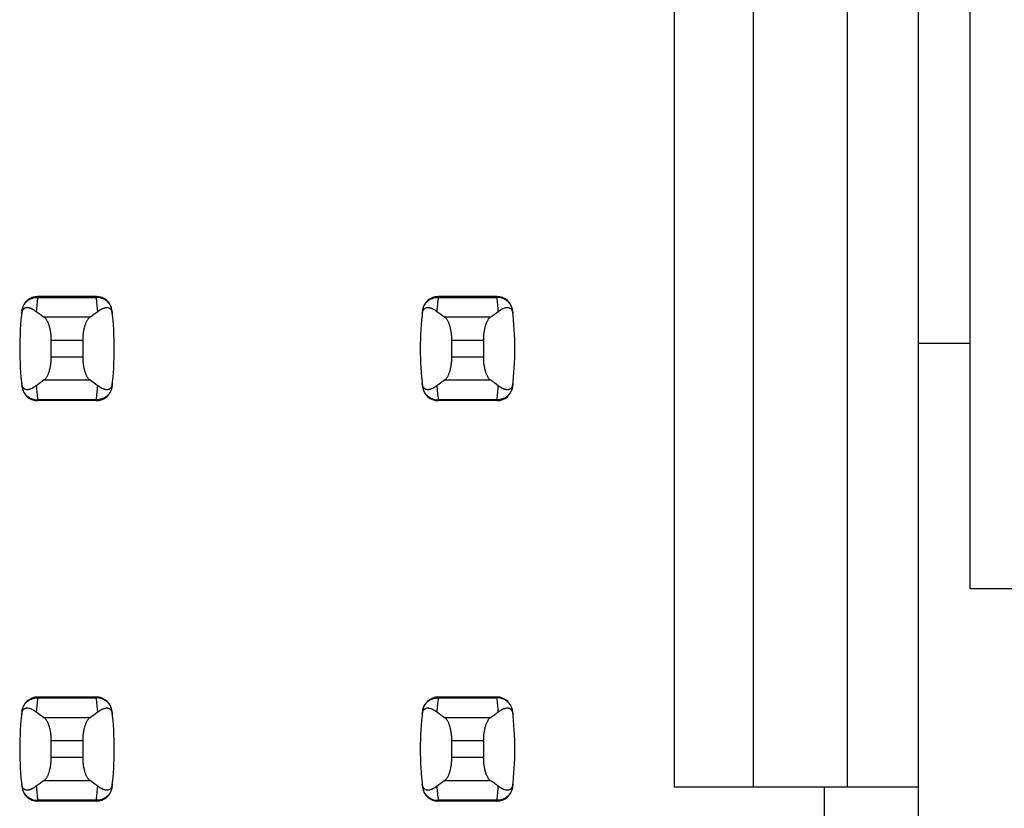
# Model space of a CAD drawing. Header units: inches. Extents: x 0 to 34, y 0 to 22.
# Tile 31 of 53: x 8.715 to 9.207, y 13.635 to 14.029. Entities that reach past the tile are written whole.
import ezdxf

# ---------------------------------------------------------------- set-up
doc = ezdxf.new("R2010")
doc.units = ezdxf.units.IN
doc.header["$LTSCALE"] = 1.87
doc.header["$MEASUREMENT"] = 0
doc.layers.get('0').update_dxf_attribs({"linetype": 'CONTINUOUS'})

msp = doc.modelspace()

# ---------------------------------------------------------------- linework, layer by layer
at = {"color": 7, "linetype": 'CONTINUOUS'}
for p, q in [((9.1900847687, 13.744453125), (9.1900847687, 15.040453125)), ((9.1643052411, 8.1195712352), (9.1643052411, 15.0093350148)), ((9.1288721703, 13.6455554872), (9.1288721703, 14.8872877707)), ((9.0816280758, 14.8400436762), (9.0816280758, 13.6455554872)), ((9.042257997, 14.8006735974), (9.042257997, 13.6455554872)), ((8.7244605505, 13.890437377), (8.7244442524, 13.8900349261)), ((8.7244442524, 13.8900349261), (8.7537725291, 13.8900349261)), ((8.753756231, 13.890437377), (8.7244605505, 13.890437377)), ((8.7537725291, 13.8900349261), (8.753756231, 13.890437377)), ((8.9244605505, 13.890437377), (8.9244442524, 13.8900349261)), ((8.9244442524, 13.8900349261), (8.9537725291, 13.8900349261)), ((8.953756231, 13.890437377), (8.9244605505, 13.890437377)), ((8.9537725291, 13.8900349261), (8.953756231, 13.890437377)), ((8.7504674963, 13.8801240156), (8.7277492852, 13.8801240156)), ((8.9504674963, 13.8801240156), (8.9277492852, 13.8801240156)), ((8.731234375, 13.8601908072), (8.731234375, 13.8687154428)), ((8.731234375, 13.8687154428), (8.7469824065, 13.8687154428)), ((8.7469824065, 13.8687154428), (8.7469824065, 13.8601908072)), ((8.931234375, 13.8601908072), (8.931234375, 13.8687154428)), ((8.931234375, 13.8687154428), (8.9469824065, 13.8687154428)), ((8.9469824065, 13.8687154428), (8.9469824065, 13.8601908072)), ((9.1643052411, 13.8671144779), (9.1900847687, 13.8671144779)), ((8.7469824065, 13.8601908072), (8.731234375, 13.8601908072)), ((8.9469824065, 13.8601908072), (8.931234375, 13.8601908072)), ((8.7277492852, 13.8487822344), (8.7504674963, 13.8487822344)), ((8.9277492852, 13.8487822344), (8.9504674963, 13.8487822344)), ((8.7537725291, 13.8388713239), (8.7244442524, 13.8388713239)), ((8.7244442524, 13.8388713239), (8.7244605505, 13.838468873)), ((8.753756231, 13.838468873), (8.7537725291, 13.8388713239)), ((8.9537725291, 13.8388713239), (8.9244442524, 13.8388713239)), ((8.9244442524, 13.8388713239), (8.9244605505, 13.838468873)), ((8.953756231, 13.838468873), (8.9537725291, 13.8388713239)), ((8.753756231, 13.838468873), (8.7244605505, 13.838468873)), ((8.953756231, 13.838468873), (8.9244605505, 13.838468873)), ((9.2800847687, 13.744453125), (9.1900847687, 13.744453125)), ((8.7244605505, 13.690437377), (8.7244442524, 13.6900349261)), ((8.7244442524, 13.6900349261), (8.7537725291, 13.6900349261)), ((8.753756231, 13.690437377), (8.7244605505, 13.690437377)), ((8.7537725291, 13.6900349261), (8.753756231, 13.690437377)), ((8.9244605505, 13.690437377), (8.9244442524, 13.6900349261)), ((8.9244442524, 13.6900349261), (8.9537725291, 13.6900349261)), ((8.953756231, 13.690437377), (8.9244605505, 13.690437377)), ((8.9537725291, 13.6900349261), (8.953756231, 13.690437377)), ((8.7504674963, 13.6801240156), (8.7277492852, 13.6801240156)), ((8.9504674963, 13.6801240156), (8.9277492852, 13.6801240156)), ((8.731234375, 13.6601908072), (8.731234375, 13.6687154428)), ((8.731234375, 13.6687154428), (8.7469824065, 13.6687154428)), ((8.7469824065, 13.6687154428), (8.7469824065, 13.6601908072)), ((8.931234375, 13.6601908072), (8.931234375, 13.6687154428)), ((8.931234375, 13.6687154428), (8.9469824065, 13.6687154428)), ((8.9469824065, 13.6687154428), (8.9469824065, 13.6601908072)), ((8.7469824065, 13.6601908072), (8.731234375, 13.6601908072)), ((8.9469824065, 13.6601908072), (8.931234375, 13.6601908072)), ((8.7277492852, 13.6487822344), (8.7504674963, 13.6487822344)), ((8.9277492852, 13.6487822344), (8.9504674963, 13.6487822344)), ((9.042257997, 13.6455554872), (9.1643052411, 13.6455554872)), ((9.1170611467, 13.6455554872), (9.1170611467, 13.5983113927)), ((8.7537725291, 13.6388713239), (8.7244442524, 13.6388713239)), ((8.7244442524, 13.6388713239), (8.7244605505, 13.638468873)), ((8.753756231, 13.638468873), (8.7244605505, 13.638468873)), ((8.753756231, 13.638468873), (8.7537725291, 13.6388713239)), ((8.9537725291, 13.6388713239), (8.9244442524, 13.6388713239)), ((8.9244442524, 13.6388713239), (8.9244605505, 13.638468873)), ((8.953756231, 13.638468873), (8.9244605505, 13.638468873)), ((8.953756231, 13.638468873), (8.9537725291, 13.6388713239))]:
    msp.add_line(p, q, dxfattribs=at)
for centre, radius, start, end in [((8.7244605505, 13.8825633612), 0.0078740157, 90, 173.0471431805), ((8.8729720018, 13.8720583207), 0.1496116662, 173.0989457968, 175.7945309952), ((8.753756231, 13.8825633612), 0.0078740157, 6.9528568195, 90), ((8.6052449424, 13.8720583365), 0.1496115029, 4.2054675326, 6.9010556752), ((8.9244605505, 13.8825633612), 0.0078740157, 90, 173.0471431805), ((9.0729720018, 13.8720583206), 0.1496116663, 173.0989457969, 175.794530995), ((8.953756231, 13.8825633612), 0.0078740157, 6.9528568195, 90), ((8.8052449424, 13.8720583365), 0.1496115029, 4.2054675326, 6.9010556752), ((8.8729666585, 13.864453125), 0.157480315, 173.0471431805, 186.9528568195), ((8.605250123, 13.864453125), 0.157480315, 353.0471431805, 6.9528568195), ((9.0729666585, 13.864453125), 0.157480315, 173.0471431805, 186.9528568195), ((8.805250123, 13.864453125), 0.157480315, 353.0471431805, 6.9528568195), ((8.7244605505, 13.8463428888), 0.0078740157, 186.9528568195, 270), ((8.872971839, 13.8568479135), 0.1496115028, 184.2054675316, 186.9010556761), ((8.753756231, 13.8463428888), 0.0078740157, 270, 353.0471431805), ((8.6052447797, 13.8568479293), 0.1496116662, 353.0989457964, 355.7945309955), ((8.9244605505, 13.8463428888), 0.0078740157, 186.9528568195, 270), ((9.0729718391, 13.8568479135), 0.1496115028, 184.2054675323, 186.9010556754), ((8.953756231, 13.8463428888), 0.0078740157, 270, 353.0471431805), ((8.8052447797, 13.8568479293), 0.1496116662, 353.0989457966, 355.7945309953), ((8.7244605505, 13.6825633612), 0.0078740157, 90, 173.0471431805), ((8.8729720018, 13.6720583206), 0.1496116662, 173.0989457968, 175.7945309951), ((8.753756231, 13.6825633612), 0.0078740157, 6.9528568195, 90), ((8.6052449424, 13.6720583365), 0.1496115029, 4.2054675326, 6.9010556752), ((8.9244605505, 13.6825633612), 0.0078740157, 90, 173.0471431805), ((9.0729720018, 13.6720583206), 0.1496116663, 173.0989457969, 175.794530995), ((8.953756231, 13.6825633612), 0.0078740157, 6.9528568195, 90), ((8.8052449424, 13.6720583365), 0.1496115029, 4.2054675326, 6.9010556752), ((8.8729666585, 13.664453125), 0.157480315, 173.0471431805, 186.9528568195), ((8.605250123, 13.664453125), 0.157480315, 353.0471431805, 6.9528568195), ((9.0729666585, 13.664453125), 0.157480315, 173.0471431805, 186.9528568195), ((8.805250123, 13.664453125), 0.157480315, 353.0471431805, 6.9528568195), ((8.7244605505, 13.6463428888), 0.0078740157, 186.9528568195, 270), ((8.872971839, 13.6568479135), 0.1496115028, 184.2054675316, 186.9010556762), ((8.753756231, 13.6463428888), 0.0078740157, 270, 353.0471431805), ((8.6052447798, 13.6568479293), 0.1496116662, 353.0989457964, 355.7945309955), ((8.9244605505, 13.6463428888), 0.0078740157, 186.9528568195, 270), ((9.0729718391, 13.6568479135), 0.1496115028, 184.2054675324, 186.9010556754), ((8.953756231, 13.6463428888), 0.0078740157, 270, 353.0471431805), ((8.8052447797, 13.6568479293), 0.1496116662, 353.0989457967, 355.7945309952)]:
    msp.add_arc(centre, radius, start, end, dxfattribs=at)
for centre, major_axis, start_param, end_param in [((9.0952456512, 13.9179672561), (0.3937007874, 0), -2.8040324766, -2.7746840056), ((8.3829711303, 13.9179672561), (0.3937007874, 0), -0.366908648, -0.3375601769), ((9.2952456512, 13.9179672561), (0.3937007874, 0), -2.8040324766, -2.7746840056), ((8.5829711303, 13.9179672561), (0.3937007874, 0), -0.366908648, -0.3375601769), ((9.0952456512, 13.8109389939), (0.3937007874, -0), 2.7746840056, 2.8040324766), ((8.3829711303, 13.8109389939), (0.3937007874, -0), 0.3375601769, 0.366908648), ((9.2952456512, 13.8109389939), (0.3937007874, -0), 2.7746840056, 2.8040324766), ((8.5829711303, 13.8109389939), (0.3937007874, -0), 0.3375601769, 0.366908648), ((9.0952456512, 13.7179672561), (0.3937007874, 0), -2.8040324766, -2.7746840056), ((8.3829711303, 13.7179672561), (0.3937007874, 0), -0.366908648, -0.3375601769), ((9.2952456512, 13.7179672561), (0.3937007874, 0), -2.8040324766, -2.7746840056), ((8.5829711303, 13.7179672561), (0.3937007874, 0), -0.366908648, -0.3375601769), ((9.0952456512, 13.6109389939), (0.3937007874, -0), 2.7746840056, 2.8040324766), ((8.3829711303, 13.6109389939), (0.3937007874, -0), 0.3375601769, 0.366908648), ((9.2952456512, 13.6109389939), (0.3937007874, -0), 2.7746840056, 2.8040324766), ((8.5829711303, 13.6109389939), (0.3937007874, -0), 0.3375601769, 0.366908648)]:
    msp.add_ellipse(centre, major_axis=major_axis, ratio=0.2679491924, start_param=start_param, end_param=end_param, dxfattribs=at)
for points, knots in [([(8.7166272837, 13.8833753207), (8.7166825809, 13.8838321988), (8.7168801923, 13.8847388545), (8.7174260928, 13.8860199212), (8.7182035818, 13.8871825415), (8.7191866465, 13.888187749), (8.7203425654, 13.88900276), (8.7216332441, 13.8896009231), (8.7230155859, 13.8899628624), (8.723968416, 13.890038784), (8.7244442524, 13.8900349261)], [0, 0, 0, 0, 0.1230031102, 0.2462912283, 0.370116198, 0.4946525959, 0.6199806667, 0.7460766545, 0.8728167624, 1, 1, 1, 1]), ([(8.7615894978, 13.8833753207), (8.7615342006, 13.8838321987), (8.7613365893, 13.8847388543), (8.7607906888, 13.8860199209), (8.7600131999, 13.8871825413), (8.7590301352, 13.8881877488), (8.7578742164, 13.8890027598), (8.7565835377, 13.889600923), (8.7552011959, 13.8899628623), (8.7542483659, 13.890038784), (8.7537725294, 13.8900349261)], [0, 0, 0, 0, 0.1230031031, 0.2462912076, 0.3701161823, 0.4946525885, 0.6199806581, 0.7460766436, 0.8728167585, 1, 1, 1, 1]), ([(8.9166272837, 13.8833753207), (8.9166825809, 13.8838321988), (8.9168801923, 13.8847388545), (8.9174260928, 13.8860199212), (8.9182035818, 13.8871825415), (8.9191866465, 13.888187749), (8.9203425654, 13.88900276), (8.9216332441, 13.8896009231), (8.9230155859, 13.8899628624), (8.923968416, 13.890038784), (8.9244442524, 13.8900349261)], [0, 0, 0, 0, 0.1230031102, 0.2462912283, 0.370116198, 0.4946525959, 0.6199806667, 0.7460766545, 0.8728167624, 1, 1, 1, 1]), ([(8.9615894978, 13.8833753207), (8.9615342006, 13.8838321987), (8.9613365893, 13.8847388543), (8.9607906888, 13.8860199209), (8.9600131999, 13.8871825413), (8.9590301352, 13.8881877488), (8.9578742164, 13.8890027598), (8.9565835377, 13.889600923), (8.9552011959, 13.8899628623), (8.9542483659, 13.890038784), (8.9537725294, 13.8900349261)], [0, 0, 0, 0, 0.1230031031, 0.2462912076, 0.3701161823, 0.4946525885, 0.6199806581, 0.7460766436, 0.8728167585, 1, 1, 1, 1]), ([(8.7164589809, 13.881928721), (8.7164841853, 13.8821544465), (8.7165505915, 13.882565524), (8.7167421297, 13.8832390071), (8.7169991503, 13.8837729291), (8.7173041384, 13.8841677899), (8.7175207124, 13.8843848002), (8.7177414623, 13.8845572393), (8.7180335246, 13.8847346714), (8.7184122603, 13.8848870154), (8.7188799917, 13.8849779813), (8.719351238, 13.8849947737), (8.7198263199, 13.8849504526), (8.7203055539, 13.8848535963), (8.7207890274, 13.8847100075), (8.7212767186, 13.8845237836), (8.7219447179, 13.8842167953), (8.7227895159, 13.8837341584), (8.7234372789, 13.8832786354), (8.7237631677, 13.8830298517)], [0, 0, 0, 0, 0.0710057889, 0.1297987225, 0.2186380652, 0.2539058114, 0.2853884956, 0.3142335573, 0.3412616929, 0.3920214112, 0.4408700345, 0.4895216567, 0.5389455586, 0.5897036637, 0.6421321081, 0.6964405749, 0.7527681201, 0.8718253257, 1, 1, 1, 1]), ([(8.7544536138, 13.8830298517), (8.7547795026, 13.8832786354), (8.7554272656, 13.8837341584), (8.7562720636, 13.8842167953), (8.7569400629, 13.8845237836), (8.7574277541, 13.8847100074), (8.7579112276, 13.8848535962), (8.7583904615, 13.8849504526), (8.7588655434, 13.8849947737), (8.7593367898, 13.8849779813), (8.7598045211, 13.8848870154), (8.7601832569, 13.8847346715), (8.7604753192, 13.8845572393), (8.7606960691, 13.8843848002), (8.7609126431, 13.8841677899), (8.7612176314, 13.8837729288), (8.761474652, 13.8832390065), (8.7616661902, 13.8825655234), (8.7617325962, 13.8821544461), (8.7617578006, 13.881928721)], [0, 0, 0, 0, 0.1281746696, 0.2472318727, 0.3035594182, 0.3578678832, 0.4102963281, 0.4610544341, 0.5104783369, 0.55912996, 0.6079785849, 0.6587383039, 0.6857664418, 0.714611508, 0.7460941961, 0.781361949, 0.8702013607, 0.9289943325, 1, 1, 1, 1]), ([(8.9164589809, 13.881928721), (8.9164841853, 13.8821544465), (8.9165505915, 13.882565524), (8.9167421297, 13.8832390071), (8.9169991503, 13.8837729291), (8.9173041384, 13.8841677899), (8.9175207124, 13.8843848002), (8.9177414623, 13.8845572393), (8.9180335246, 13.8847346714), (8.9184122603, 13.8848870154), (8.9188799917, 13.8849779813), (8.919351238, 13.8849947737), (8.9198263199, 13.8849504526), (8.9203055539, 13.8848535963), (8.9207890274, 13.8847100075), (8.9212767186, 13.8845237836), (8.9219447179, 13.8842167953), (8.9227895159, 13.8837341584), (8.9234372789, 13.8832786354), (8.9237631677, 13.8830298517)], [0, 0, 0, 0, 0.0710057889, 0.1297987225, 0.2186380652, 0.2539058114, 0.2853884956, 0.3142335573, 0.3412616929, 0.3920214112, 0.4408700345, 0.4895216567, 0.5389455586, 0.5897036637, 0.6421321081, 0.6964405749, 0.7527681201, 0.8718253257, 1, 1, 1, 1]), ([(8.9544536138, 13.8830298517), (8.9547795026, 13.8832786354), (8.9554272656, 13.8837341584), (8.9562720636, 13.8842167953), (8.9569400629, 13.8845237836), (8.9574277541, 13.8847100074), (8.9579112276, 13.8848535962), (8.9583904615, 13.8849504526), (8.9588655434, 13.8849947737), (8.9593367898, 13.8849779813), (8.9598045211, 13.8848870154), (8.9601832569, 13.8847346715), (8.9604753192, 13.8845572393), (8.9606960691, 13.8843848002), (8.9609126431, 13.8841677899), (8.9612176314, 13.8837729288), (8.961474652, 13.8832390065), (8.9616661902, 13.8825655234), (8.9617325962, 13.8821544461), (8.9617578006, 13.881928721)], [0, 0, 0, 0, 0.1281746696, 0.2472318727, 0.3035594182, 0.3578678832, 0.4102963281, 0.4610544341, 0.5104783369, 0.55912996, 0.6079785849, 0.6587383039, 0.6857664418, 0.714611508, 0.7460941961, 0.781361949, 0.8702013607, 0.9289943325, 1, 1, 1, 1]), ([(8.731234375, 13.8687154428), (8.731234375, 13.8693763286), (8.7312004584, 13.8703623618), (8.7310866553, 13.8716610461), (8.7309326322, 13.8729016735), (8.7307176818, 13.8740954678), (8.7304400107, 13.8752285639), (8.7302110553, 13.8760130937), (8.729959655, 13.8767446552), (8.7296881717, 13.8774194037), (8.729398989, 13.8780340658), (8.7290944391, 13.8785859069), (8.7287767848, 13.8790726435), (8.728448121, 13.8794924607), (8.7281105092, 13.8798436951), (8.7278701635, 13.8800397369), (8.7277492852, 13.8801240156)], [0, 0, 0, 0, 0.1617273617, 0.2411800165, 0.3189695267, 0.4676081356, 0.5376557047, 0.604386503, 0.6675306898, 0.7268788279, 0.7822831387, 0.8336607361, 0.8809995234, 0.9243680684, 0.9639395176, 1, 1, 1, 1]), ([(8.7504674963, 13.8801240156), (8.750346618, 13.8800397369), (8.7501062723, 13.8798436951), (8.7497686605, 13.8794924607), (8.7494399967, 13.8790726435), (8.7491223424, 13.8785859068), (8.7488177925, 13.8780340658), (8.7485286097, 13.8774194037), (8.7482571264, 13.8767446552), (8.7480057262, 13.8760130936), (8.7477767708, 13.8752285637), (8.7474990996, 13.8740954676), (8.7472841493, 13.8729016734), (8.7471301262, 13.871661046), (8.7470163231, 13.8703623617), (8.7469824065, 13.8693763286), (8.7469824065, 13.8687154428)], [0, 0, 0, 0, 0.0360604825, 0.0756319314, 0.1190004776, 0.1663392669, 0.2177168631, 0.2731211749, 0.3324693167, 0.3956135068, 0.4623443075, 0.5323918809, 0.6810304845, 0.7588199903, 0.8382726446, 1, 1, 1, 1]), ([(8.931234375, 13.8687154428), (8.931234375, 13.8693763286), (8.9312004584, 13.8703623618), (8.9310866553, 13.8716610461), (8.9309326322, 13.8729016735), (8.9307176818, 13.8740954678), (8.9304400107, 13.8752285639), (8.9302110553, 13.8760130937), (8.929959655, 13.8767446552), (8.9296881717, 13.8774194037), (8.929398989, 13.8780340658), (8.9290944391, 13.8785859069), (8.9287767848, 13.8790726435), (8.928448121, 13.8794924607), (8.9281105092, 13.8798436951), (8.9278701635, 13.8800397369), (8.9277492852, 13.8801240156)], [0, 0, 0, 0, 0.1617273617, 0.2411800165, 0.3189695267, 0.4676081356, 0.5376557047, 0.604386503, 0.6675306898, 0.7268788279, 0.7822831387, 0.8336607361, 0.8809995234, 0.9243680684, 0.9639395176, 1, 1, 1, 1]), ([(8.9504674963, 13.8801240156), (8.950346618, 13.8800397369), (8.9501062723, 13.8798436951), (8.9497686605, 13.8794924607), (8.9494399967, 13.8790726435), (8.9491223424, 13.8785859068), (8.9488177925, 13.8780340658), (8.9485286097, 13.8774194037), (8.9482571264, 13.8767446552), (8.9480057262, 13.8760130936), (8.9477767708, 13.8752285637), (8.9474990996, 13.8740954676), (8.9472841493, 13.8729016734), (8.9471301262, 13.871661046), (8.9470163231, 13.8703623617), (8.9469824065, 13.8693763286), (8.9469824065, 13.8687154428)], [0, 0, 0, 0, 0.0360604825, 0.0756319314, 0.1190004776, 0.1663392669, 0.2177168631, 0.2731211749, 0.3324693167, 0.3956135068, 0.4623443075, 0.5323918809, 0.6810304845, 0.7588199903, 0.8382726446, 1, 1, 1, 1]), ([(8.7277492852, 13.8487822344), (8.7278701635, 13.8488665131), (8.7281105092, 13.8490625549), (8.728448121, 13.8494137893), (8.7287767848, 13.8498336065), (8.7290944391, 13.8503203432), (8.729398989, 13.8508721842), (8.7296881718, 13.8514868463), (8.7299596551, 13.8521615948), (8.7302110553, 13.8528931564), (8.7304400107, 13.8536776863), (8.7307176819, 13.8548107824), (8.7309326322, 13.8560045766), (8.7310866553, 13.857245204), (8.7312004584, 13.8585438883), (8.731234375, 13.8595299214), (8.731234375, 13.8601908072)], [0, 0, 0, 0, 0.0360604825, 0.0756319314, 0.1190004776, 0.1663392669, 0.2177168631, 0.2731211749, 0.3324693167, 0.3956135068, 0.4623443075, 0.5323918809, 0.6810304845, 0.7588199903, 0.8382726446, 1, 1, 1, 1]), ([(8.7469824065, 13.8601908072), (8.7469824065, 13.8595299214), (8.7470163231, 13.8585438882), (8.7471301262, 13.8572452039), (8.7472841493, 13.8560045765), (8.7474990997, 13.8548107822), (8.7477767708, 13.8536776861), (8.7480057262, 13.8528931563), (8.7482571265, 13.8521615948), (8.7485286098, 13.8514868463), (8.7488177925, 13.8508721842), (8.7491223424, 13.8503203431), (8.7494399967, 13.8498336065), (8.7497686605, 13.8494137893), (8.7501062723, 13.8490625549), (8.750346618, 13.8488665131), (8.7504674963, 13.8487822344)], [0, 0, 0, 0, 0.1617273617, 0.2411800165, 0.3189695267, 0.4676081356, 0.5376557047, 0.604386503, 0.6675306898, 0.7268788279, 0.7822831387, 0.8336607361, 0.8809995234, 0.9243680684, 0.9639395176, 1, 1, 1, 1]), ([(8.9277492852, 13.8487822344), (8.9278701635, 13.8488665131), (8.9281105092, 13.8490625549), (8.928448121, 13.8494137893), (8.9287767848, 13.8498336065), (8.9290944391, 13.8503203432), (8.929398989, 13.8508721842), (8.9296881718, 13.8514868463), (8.9299596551, 13.8521615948), (8.9302110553, 13.8528931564), (8.9304400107, 13.8536776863), (8.9307176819, 13.8548107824), (8.9309326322, 13.8560045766), (8.9310866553, 13.857245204), (8.9312004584, 13.8585438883), (8.931234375, 13.8595299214), (8.931234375, 13.8601908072)], [0, 0, 0, 0, 0.0360604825, 0.0756319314, 0.1190004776, 0.1663392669, 0.2177168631, 0.2731211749, 0.3324693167, 0.3956135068, 0.4623443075, 0.5323918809, 0.6810304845, 0.7588199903, 0.8382726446, 1, 1, 1, 1]), ([(8.9469824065, 13.8601908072), (8.9469824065, 13.8595299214), (8.9470163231, 13.8585438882), (8.9471301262, 13.8572452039), (8.9472841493, 13.8560045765), (8.9474990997, 13.8548107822), (8.9477767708, 13.8536776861), (8.9480057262, 13.8528931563), (8.9482571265, 13.8521615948), (8.9485286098, 13.8514868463), (8.9488177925, 13.8508721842), (8.9491223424, 13.8503203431), (8.9494399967, 13.8498336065), (8.9497686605, 13.8494137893), (8.9501062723, 13.8490625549), (8.950346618, 13.8488665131), (8.9504674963, 13.8487822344)], [0, 0, 0, 0, 0.1617273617, 0.2411800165, 0.3189695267, 0.4676081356, 0.5376557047, 0.604386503, 0.6675306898, 0.7268788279, 0.7822831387, 0.8336607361, 0.8809995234, 0.9243680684, 0.9639395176, 1, 1, 1, 1]), ([(8.7237631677, 13.8458763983), (8.7234372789, 13.8456276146), (8.7227895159, 13.8451720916), (8.7219447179, 13.8446894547), (8.7212767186, 13.8443824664), (8.7207890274, 13.8441962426), (8.7203055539, 13.8440526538), (8.71982632, 13.8439557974), (8.719351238, 13.8439114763), (8.7188799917, 13.8439282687), (8.7184122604, 13.8440192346), (8.7180335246, 13.8441715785), (8.7177414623, 13.8443490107), (8.7175207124, 13.8445214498), (8.7173041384, 13.8447384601), (8.7169991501, 13.8451333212), (8.7167421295, 13.8456672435), (8.7165505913, 13.8463407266), (8.7164841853, 13.8467518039), (8.7164589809, 13.846977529)], [0, 0, 0, 0, 0.1281746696, 0.2472318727, 0.3035594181, 0.3578678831, 0.410296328, 0.461054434, 0.5104783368, 0.5591299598, 0.6079785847, 0.6587383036, 0.6857664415, 0.7146115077, 0.7460941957, 0.7813619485, 0.8702013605, 0.9289943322, 1, 1, 1, 1]), ([(8.7166272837, 13.8455309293), (8.7166825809, 13.8450740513), (8.7168801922, 13.8441673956), (8.7174260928, 13.842886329), (8.7182035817, 13.8417237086), (8.7191866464, 13.8407185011), (8.7203425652, 13.8399034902), (8.7216332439, 13.8393053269), (8.7230155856, 13.8389433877), (8.7239684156, 13.838867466), (8.7244442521, 13.8388713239)], [0, 0, 0, 0, 0.1230031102, 0.2462912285, 0.3701161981, 0.494652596, 0.6199806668, 0.7460766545, 0.8728167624, 1, 1, 1, 1]), ([(8.7615894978, 13.8455309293), (8.7615342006, 13.8450740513), (8.7613365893, 13.8441673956), (8.7607906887, 13.842886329), (8.7600131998, 13.8417237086), (8.7590301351, 13.840718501), (8.7578742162, 13.8399034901), (8.7565835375, 13.8393053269), (8.7552011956, 13.8389433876), (8.7542483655, 13.838867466), (8.7537725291, 13.8388713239)], [0, 0, 0, 0, 0.123003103, 0.2462912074, 0.3701161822, 0.4946525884, 0.619980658, 0.7460766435, 0.8728167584, 1, 1, 1, 1]), ([(8.7617578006, 13.846977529), (8.7617325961, 13.8467518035), (8.76166619, 13.846340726), (8.7614746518, 13.8456672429), (8.7612176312, 13.8451333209), (8.760912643, 13.84473846), (8.760696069, 13.8445214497), (8.7604753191, 13.8443490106), (8.7601832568, 13.8441715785), (8.759804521, 13.8440192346), (8.7593367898, 13.8439282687), (8.7588655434, 13.8439114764), (8.7583904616, 13.8439557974), (8.7579112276, 13.8440526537), (8.7574277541, 13.8441962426), (8.7569400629, 13.8443824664), (8.7562720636, 13.8446894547), (8.7554272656, 13.8451720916), (8.7547795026, 13.8456276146), (8.7544536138, 13.8458763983)], [0, 0, 0, 0, 0.0710057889, 0.1297987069, 0.2186380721, 0.2539058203, 0.2853885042, 0.3142335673, 0.3412617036, 0.39202142, 0.4408700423, 0.4895216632, 0.5389455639, 0.5897036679, 0.6421321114, 0.6964405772, 0.7527681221, 0.8718253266, 1, 1, 1, 1]), ([(8.9237631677, 13.8458763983), (8.9234372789, 13.8456276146), (8.9227895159, 13.8451720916), (8.9219447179, 13.8446894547), (8.9212767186, 13.8443824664), (8.9207890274, 13.8441962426), (8.9203055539, 13.8440526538), (8.91982632, 13.8439557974), (8.919351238, 13.8439114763), (8.9188799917, 13.8439282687), (8.9184122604, 13.8440192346), (8.9180335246, 13.8441715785), (8.9177414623, 13.8443490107), (8.9175207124, 13.8445214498), (8.9173041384, 13.8447384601), (8.9169991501, 13.8451333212), (8.9167421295, 13.8456672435), (8.9165505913, 13.8463407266), (8.9164841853, 13.8467518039), (8.9164589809, 13.846977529)], [0, 0, 0, 0, 0.1281746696, 0.2472318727, 0.3035594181, 0.3578678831, 0.410296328, 0.461054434, 0.5104783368, 0.5591299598, 0.6079785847, 0.6587383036, 0.6857664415, 0.7146115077, 0.7460941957, 0.7813619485, 0.8702013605, 0.9289943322, 1, 1, 1, 1]), ([(8.9166272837, 13.8455309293), (8.9166825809, 13.8450740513), (8.9168801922, 13.8441673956), (8.9174260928, 13.842886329), (8.9182035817, 13.8417237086), (8.9191866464, 13.8407185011), (8.9203425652, 13.8399034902), (8.9216332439, 13.8393053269), (8.9230155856, 13.8389433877), (8.9239684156, 13.838867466), (8.9244442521, 13.8388713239)], [0, 0, 0, 0, 0.1230031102, 0.2462912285, 0.3701161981, 0.494652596, 0.6199806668, 0.7460766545, 0.8728167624, 1, 1, 1, 1]), ([(8.9615894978, 13.8455309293), (8.9615342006, 13.8450740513), (8.9613365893, 13.8441673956), (8.9607906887, 13.842886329), (8.9600131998, 13.8417237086), (8.9590301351, 13.840718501), (8.9578742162, 13.8399034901), (8.9565835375, 13.8393053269), (8.9552011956, 13.8389433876), (8.9542483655, 13.838867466), (8.9537725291, 13.8388713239)], [0, 0, 0, 0, 0.123003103, 0.2462912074, 0.3701161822, 0.4946525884, 0.619980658, 0.7460766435, 0.8728167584, 1, 1, 1, 1]), ([(8.9617578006, 13.846977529), (8.9617325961, 13.8467518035), (8.96166619, 13.846340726), (8.9614746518, 13.8456672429), (8.9612176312, 13.8451333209), (8.960912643, 13.84473846), (8.960696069, 13.8445214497), (8.9604753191, 13.8443490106), (8.9601832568, 13.8441715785), (8.959804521, 13.8440192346), (8.9593367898, 13.8439282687), (8.9588655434, 13.8439114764), (8.9583904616, 13.8439557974), (8.9579112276, 13.8440526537), (8.9574277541, 13.8441962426), (8.9569400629, 13.8443824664), (8.9562720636, 13.8446894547), (8.9554272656, 13.8451720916), (8.9547795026, 13.8456276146), (8.9544536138, 13.8458763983)], [0, 0, 0, 0, 0.0710057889, 0.1297987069, 0.2186380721, 0.2539058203, 0.2853885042, 0.3142335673, 0.3412617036, 0.39202142, 0.4408700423, 0.4895216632, 0.5389455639, 0.5897036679, 0.6421321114, 0.6964405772, 0.7527681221, 0.8718253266, 1, 1, 1, 1]), ([(8.7166272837, 13.6833753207), (8.7166825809, 13.6838321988), (8.7168801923, 13.6847388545), (8.7174260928, 13.6860199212), (8.7182035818, 13.6871825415), (8.7191866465, 13.688187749), (8.7203425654, 13.68900276), (8.7216332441, 13.6896009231), (8.7230155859, 13.6899628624), (8.723968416, 13.690038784), (8.7244442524, 13.6900349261)], [0, 0, 0, 0, 0.1230031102, 0.2462912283, 0.370116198, 0.4946525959, 0.6199806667, 0.7460766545, 0.8728167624, 1, 1, 1, 1]), ([(8.7615894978, 13.6833753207), (8.7615342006, 13.6838321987), (8.7613365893, 13.6847388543), (8.7607906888, 13.6860199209), (8.7600131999, 13.6871825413), (8.7590301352, 13.6881877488), (8.7578742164, 13.6890027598), (8.7565835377, 13.689600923), (8.7552011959, 13.6899628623), (8.7542483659, 13.690038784), (8.7537725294, 13.6900349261)], [0, 0, 0, 0, 0.1230031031, 0.2462912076, 0.3701161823, 0.4946525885, 0.6199806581, 0.7460766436, 0.8728167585, 1, 1, 1, 1]), ([(8.9166272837, 13.6833753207), (8.9166825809, 13.6838321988), (8.9168801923, 13.6847388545), (8.9174260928, 13.6860199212), (8.9182035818, 13.6871825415), (8.9191866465, 13.688187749), (8.9203425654, 13.68900276), (8.9216332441, 13.6896009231), (8.9230155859, 13.6899628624), (8.923968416, 13.690038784), (8.9244442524, 13.6900349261)], [0, 0, 0, 0, 0.1230031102, 0.2462912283, 0.370116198, 0.4946525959, 0.6199806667, 0.7460766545, 0.8728167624, 1, 1, 1, 1]), ([(8.9615894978, 13.6833753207), (8.9615342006, 13.6838321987), (8.9613365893, 13.6847388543), (8.9607906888, 13.6860199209), (8.9600131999, 13.6871825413), (8.9590301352, 13.6881877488), (8.9578742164, 13.6890027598), (8.9565835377, 13.689600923), (8.9552011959, 13.6899628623), (8.9542483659, 13.690038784), (8.9537725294, 13.6900349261)], [0, 0, 0, 0, 0.1230031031, 0.2462912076, 0.3701161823, 0.4946525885, 0.6199806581, 0.7460766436, 0.8728167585, 1, 1, 1, 1]), ([(8.7164589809, 13.681928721), (8.7164841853, 13.6821544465), (8.7165505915, 13.682565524), (8.7167421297, 13.6832390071), (8.7169991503, 13.6837729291), (8.7173041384, 13.6841677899), (8.7175207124, 13.6843848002), (8.7177414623, 13.6845572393), (8.7180335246, 13.6847346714), (8.7184122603, 13.6848870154), (8.7188799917, 13.6849779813), (8.719351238, 13.6849947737), (8.7198263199, 13.6849504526), (8.7203055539, 13.6848535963), (8.7207890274, 13.6847100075), (8.7212767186, 13.6845237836), (8.7219447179, 13.6842167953), (8.7227895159, 13.6837341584), (8.7234372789, 13.6832786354), (8.7237631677, 13.6830298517)], [0, 0, 0, 0, 0.0710057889, 0.1297987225, 0.2186380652, 0.2539058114, 0.2853884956, 0.3142335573, 0.3412616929, 0.3920214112, 0.4408700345, 0.4895216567, 0.5389455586, 0.5897036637, 0.6421321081, 0.6964405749, 0.7527681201, 0.8718253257, 1, 1, 1, 1]), ([(8.7544536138, 13.6830298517), (8.7547795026, 13.6832786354), (8.7554272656, 13.6837341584), (8.7562720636, 13.6842167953), (8.7569400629, 13.6845237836), (8.7574277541, 13.6847100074), (8.7579112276, 13.6848535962), (8.7583904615, 13.6849504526), (8.7588655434, 13.6849947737), (8.7593367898, 13.6849779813), (8.7598045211, 13.6848870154), (8.7601832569, 13.6847346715), (8.7604753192, 13.6845572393), (8.7606960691, 13.6843848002), (8.7609126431, 13.6841677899), (8.7612176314, 13.6837729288), (8.761474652, 13.6832390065), (8.7616661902, 13.6825655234), (8.7617325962, 13.6821544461), (8.7617578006, 13.681928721)], [0, 0, 0, 0, 0.1281746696, 0.2472318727, 0.3035594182, 0.3578678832, 0.4102963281, 0.4610544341, 0.5104783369, 0.55912996, 0.6079785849, 0.6587383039, 0.6857664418, 0.714611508, 0.7460941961, 0.781361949, 0.8702013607, 0.9289943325, 1, 1, 1, 1]), ([(8.9164589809, 13.681928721), (8.9164841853, 13.6821544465), (8.9165505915, 13.682565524), (8.9167421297, 13.6832390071), (8.9169991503, 13.6837729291), (8.9173041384, 13.6841677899), (8.9175207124, 13.6843848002), (8.9177414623, 13.6845572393), (8.9180335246, 13.6847346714), (8.9184122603, 13.6848870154), (8.9188799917, 13.6849779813), (8.919351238, 13.6849947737), (8.9198263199, 13.6849504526), (8.9203055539, 13.6848535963), (8.9207890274, 13.6847100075), (8.9212767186, 13.6845237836), (8.9219447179, 13.6842167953), (8.9227895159, 13.6837341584), (8.9234372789, 13.6832786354), (8.9237631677, 13.6830298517)], [0, 0, 0, 0, 0.0710057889, 0.1297987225, 0.2186380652, 0.2539058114, 0.2853884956, 0.3142335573, 0.3412616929, 0.3920214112, 0.4408700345, 0.4895216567, 0.5389455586, 0.5897036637, 0.6421321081, 0.6964405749, 0.7527681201, 0.8718253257, 1, 1, 1, 1]), ([(8.9544536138, 13.6830298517), (8.9547795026, 13.6832786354), (8.9554272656, 13.6837341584), (8.9562720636, 13.6842167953), (8.9569400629, 13.6845237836), (8.9574277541, 13.6847100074), (8.9579112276, 13.6848535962), (8.9583904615, 13.6849504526), (8.9588655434, 13.6849947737), (8.9593367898, 13.6849779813), (8.9598045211, 13.6848870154), (8.9601832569, 13.6847346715), (8.9604753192, 13.6845572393), (8.9606960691, 13.6843848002), (8.9609126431, 13.6841677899), (8.9612176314, 13.6837729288), (8.961474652, 13.6832390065), (8.9616661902, 13.6825655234), (8.9617325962, 13.6821544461), (8.9617578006, 13.681928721)], [0, 0, 0, 0, 0.1281746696, 0.2472318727, 0.3035594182, 0.3578678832, 0.4102963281, 0.4610544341, 0.5104783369, 0.55912996, 0.6079785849, 0.6587383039, 0.6857664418, 0.714611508, 0.7460941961, 0.781361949, 0.8702013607, 0.9289943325, 1, 1, 1, 1]), ([(8.731234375, 13.6687154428), (8.731234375, 13.6693763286), (8.7312004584, 13.6703623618), (8.7310866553, 13.6716610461), (8.7309326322, 13.6729016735), (8.7307176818, 13.6740954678), (8.7304400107, 13.6752285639), (8.7302110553, 13.6760130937), (8.729959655, 13.6767446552), (8.7296881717, 13.6774194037), (8.729398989, 13.6780340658), (8.7290944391, 13.6785859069), (8.7287767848, 13.6790726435), (8.728448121, 13.6794924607), (8.7281105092, 13.6798436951), (8.7278701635, 13.6800397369), (8.7277492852, 13.6801240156)], [0, 0, 0, 0, 0.1617273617, 0.2411800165, 0.3189695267, 0.4676081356, 0.5376557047, 0.604386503, 0.6675306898, 0.7268788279, 0.7822831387, 0.8336607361, 0.8809995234, 0.9243680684, 0.9639395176, 1, 1, 1, 1]), ([(8.7504674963, 13.6801240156), (8.750346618, 13.6800397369), (8.7501062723, 13.6798436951), (8.7497686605, 13.6794924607), (8.7494399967, 13.6790726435), (8.7491223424, 13.6785859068), (8.7488177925, 13.6780340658), (8.7485286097, 13.6774194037), (8.7482571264, 13.6767446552), (8.7480057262, 13.6760130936), (8.7477767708, 13.6752285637), (8.7474990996, 13.6740954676), (8.7472841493, 13.6729016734), (8.7471301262, 13.671661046), (8.7470163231, 13.6703623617), (8.7469824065, 13.6693763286), (8.7469824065, 13.6687154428)], [0, 0, 0, 0, 0.0360604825, 0.0756319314, 0.1190004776, 0.1663392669, 0.2177168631, 0.2731211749, 0.3324693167, 0.3956135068, 0.4623443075, 0.5323918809, 0.6810304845, 0.7588199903, 0.8382726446, 1, 1, 1, 1]), ([(8.931234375, 13.6687154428), (8.931234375, 13.6693763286), (8.9312004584, 13.6703623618), (8.9310866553, 13.6716610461), (8.9309326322, 13.6729016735), (8.9307176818, 13.6740954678), (8.9304400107, 13.6752285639), (8.9302110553, 13.6760130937), (8.929959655, 13.6767446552), (8.9296881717, 13.6774194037), (8.929398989, 13.6780340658), (8.9290944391, 13.6785859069), (8.9287767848, 13.6790726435), (8.928448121, 13.6794924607), (8.9281105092, 13.6798436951), (8.9278701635, 13.6800397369), (8.9277492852, 13.6801240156)], [0, 0, 0, 0, 0.1617273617, 0.2411800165, 0.3189695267, 0.4676081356, 0.5376557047, 0.604386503, 0.6675306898, 0.7268788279, 0.7822831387, 0.8336607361, 0.8809995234, 0.9243680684, 0.9639395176, 1, 1, 1, 1]), ([(8.9504674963, 13.6801240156), (8.950346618, 13.6800397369), (8.9501062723, 13.6798436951), (8.9497686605, 13.6794924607), (8.9494399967, 13.6790726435), (8.9491223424, 13.6785859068), (8.9488177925, 13.6780340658), (8.9485286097, 13.6774194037), (8.9482571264, 13.6767446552), (8.9480057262, 13.6760130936), (8.9477767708, 13.6752285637), (8.9474990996, 13.6740954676), (8.9472841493, 13.6729016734), (8.9471301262, 13.671661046), (8.9470163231, 13.6703623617), (8.9469824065, 13.6693763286), (8.9469824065, 13.6687154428)], [0, 0, 0, 0, 0.0360604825, 0.0756319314, 0.1190004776, 0.1663392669, 0.2177168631, 0.2731211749, 0.3324693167, 0.3956135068, 0.4623443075, 0.5323918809, 0.6810304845, 0.7588199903, 0.8382726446, 1, 1, 1, 1]), ([(8.7277492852, 13.6487822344), (8.7278701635, 13.6488665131), (8.7281105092, 13.6490625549), (8.728448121, 13.6494137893), (8.7287767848, 13.6498336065), (8.7290944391, 13.6503203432), (8.729398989, 13.6508721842), (8.7296881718, 13.6514868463), (8.7299596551, 13.6521615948), (8.7302110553, 13.6528931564), (8.7304400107, 13.6536776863), (8.7307176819, 13.6548107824), (8.7309326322, 13.6560045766), (8.7310866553, 13.657245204), (8.7312004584, 13.6585438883), (8.731234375, 13.6595299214), (8.731234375, 13.6601908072)], [0, 0, 0, 0, 0.0360604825, 0.0756319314, 0.1190004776, 0.1663392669, 0.2177168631, 0.2731211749, 0.3324693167, 0.3956135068, 0.4623443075, 0.5323918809, 0.6810304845, 0.7588199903, 0.8382726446, 1, 1, 1, 1]), ([(8.7469824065, 13.6601908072), (8.7469824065, 13.6595299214), (8.7470163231, 13.6585438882), (8.7471301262, 13.6572452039), (8.7472841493, 13.6560045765), (8.7474990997, 13.6548107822), (8.7477767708, 13.6536776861), (8.7480057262, 13.6528931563), (8.7482571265, 13.6521615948), (8.7485286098, 13.6514868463), (8.7488177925, 13.6508721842), (8.7491223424, 13.6503203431), (8.7494399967, 13.6498336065), (8.7497686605, 13.6494137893), (8.7501062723, 13.6490625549), (8.750346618, 13.6488665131), (8.7504674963, 13.6487822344)], [0, 0, 0, 0, 0.1617273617, 0.2411800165, 0.3189695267, 0.4676081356, 0.5376557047, 0.604386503, 0.6675306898, 0.7268788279, 0.7822831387, 0.8336607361, 0.8809995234, 0.9243680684, 0.9639395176, 1, 1, 1, 1]), ([(8.9277492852, 13.6487822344), (8.9278701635, 13.6488665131), (8.9281105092, 13.6490625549), (8.928448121, 13.6494137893), (8.9287767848, 13.6498336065), (8.9290944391, 13.6503203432), (8.929398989, 13.6508721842), (8.9296881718, 13.6514868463), (8.9299596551, 13.6521615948), (8.9302110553, 13.6528931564), (8.9304400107, 13.6536776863), (8.9307176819, 13.6548107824), (8.9309326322, 13.6560045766), (8.9310866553, 13.657245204), (8.9312004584, 13.6585438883), (8.931234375, 13.6595299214), (8.931234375, 13.6601908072)], [0, 0, 0, 0, 0.0360604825, 0.0756319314, 0.1190004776, 0.1663392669, 0.2177168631, 0.2731211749, 0.3324693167, 0.3956135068, 0.4623443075, 0.5323918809, 0.6810304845, 0.7588199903, 0.8382726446, 1, 1, 1, 1]), ([(8.9469824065, 13.6601908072), (8.9469824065, 13.6595299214), (8.9470163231, 13.6585438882), (8.9471301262, 13.6572452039), (8.9472841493, 13.6560045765), (8.9474990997, 13.6548107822), (8.9477767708, 13.6536776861), (8.9480057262, 13.6528931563), (8.9482571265, 13.6521615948), (8.9485286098, 13.6514868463), (8.9488177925, 13.6508721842), (8.9491223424, 13.6503203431), (8.9494399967, 13.6498336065), (8.9497686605, 13.6494137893), (8.9501062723, 13.6490625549), (8.950346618, 13.6488665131), (8.9504674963, 13.6487822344)], [0, 0, 0, 0, 0.1617273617, 0.2411800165, 0.3189695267, 0.4676081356, 0.5376557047, 0.604386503, 0.6675306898, 0.7268788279, 0.7822831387, 0.8336607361, 0.8809995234, 0.9243680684, 0.9639395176, 1, 1, 1, 1]), ([(8.7237631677, 13.6458763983), (8.7234372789, 13.6456276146), (8.7227895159, 13.6451720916), (8.7219447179, 13.6446894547), (8.7212767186, 13.6443824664), (8.7207890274, 13.6441962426), (8.7203055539, 13.6440526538), (8.71982632, 13.6439557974), (8.719351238, 13.6439114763), (8.7188799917, 13.6439282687), (8.7184122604, 13.6440192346), (8.7180335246, 13.6441715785), (8.7177414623, 13.6443490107), (8.7175207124, 13.6445214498), (8.7173041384, 13.6447384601), (8.7169991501, 13.6451333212), (8.7167421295, 13.6456672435), (8.7165505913, 13.6463407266), (8.7164841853, 13.6467518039), (8.7164589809, 13.646977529)], [0, 0, 0, 0, 0.1281746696, 0.2472318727, 0.3035594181, 0.3578678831, 0.410296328, 0.461054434, 0.5104783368, 0.5591299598, 0.6079785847, 0.6587383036, 0.6857664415, 0.7146115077, 0.7460941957, 0.7813619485, 0.8702013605, 0.9289943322, 1, 1, 1, 1]), ([(8.7617578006, 13.646977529), (8.7617325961, 13.6467518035), (8.76166619, 13.646340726), (8.7614746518, 13.6456672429), (8.7612176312, 13.6451333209), (8.760912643, 13.64473846), (8.760696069, 13.6445214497), (8.7604753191, 13.6443490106), (8.7601832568, 13.6441715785), (8.759804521, 13.6440192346), (8.7593367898, 13.6439282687), (8.7588655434, 13.6439114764), (8.7583904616, 13.6439557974), (8.7579112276, 13.6440526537), (8.7574277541, 13.6441962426), (8.7569400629, 13.6443824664), (8.7562720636, 13.6446894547), (8.7554272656, 13.6451720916), (8.7547795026, 13.6456276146), (8.7544536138, 13.6458763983)], [0, 0, 0, 0, 0.0710057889, 0.1297987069, 0.2186380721, 0.2539058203, 0.2853885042, 0.3142335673, 0.3412617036, 0.39202142, 0.4408700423, 0.4895216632, 0.5389455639, 0.5897036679, 0.6421321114, 0.6964405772, 0.7527681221, 0.8718253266, 1, 1, 1, 1]), ([(8.9237631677, 13.6458763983), (8.9234372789, 13.6456276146), (8.9227895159, 13.6451720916), (8.9219447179, 13.6446894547), (8.9212767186, 13.6443824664), (8.9207890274, 13.6441962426), (8.9203055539, 13.6440526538), (8.91982632, 13.6439557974), (8.919351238, 13.6439114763), (8.9188799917, 13.6439282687), (8.9184122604, 13.6440192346), (8.9180335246, 13.6441715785), (8.9177414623, 13.6443490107), (8.9175207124, 13.6445214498), (8.9173041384, 13.6447384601), (8.9169991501, 13.6451333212), (8.9167421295, 13.6456672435), (8.9165505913, 13.6463407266), (8.9164841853, 13.6467518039), (8.9164589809, 13.646977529)], [0, 0, 0, 0, 0.1281746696, 0.2472318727, 0.3035594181, 0.3578678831, 0.410296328, 0.461054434, 0.5104783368, 0.5591299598, 0.6079785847, 0.6587383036, 0.6857664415, 0.7146115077, 0.7460941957, 0.7813619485, 0.8702013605, 0.9289943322, 1, 1, 1, 1]), ([(8.9617578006, 13.646977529), (8.9617325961, 13.6467518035), (8.96166619, 13.646340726), (8.9614746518, 13.6456672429), (8.9612176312, 13.6451333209), (8.960912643, 13.64473846), (8.960696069, 13.6445214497), (8.9604753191, 13.6443490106), (8.9601832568, 13.6441715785), (8.959804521, 13.6440192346), (8.9593367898, 13.6439282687), (8.9588655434, 13.6439114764), (8.9583904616, 13.6439557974), (8.9579112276, 13.6440526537), (8.9574277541, 13.6441962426), (8.9569400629, 13.6443824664), (8.9562720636, 13.6446894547), (8.9554272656, 13.6451720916), (8.9547795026, 13.6456276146), (8.9544536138, 13.6458763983)], [0, 0, 0, 0, 0.0710057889, 0.1297987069, 0.2186380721, 0.2539058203, 0.2853885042, 0.3142335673, 0.3412617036, 0.39202142, 0.4408700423, 0.4895216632, 0.5389455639, 0.5897036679, 0.6421321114, 0.6964405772, 0.7527681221, 0.8718253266, 1, 1, 1, 1]), ([(8.7166272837, 13.6455309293), (8.7166825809, 13.6450740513), (8.7168801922, 13.6441673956), (8.7174260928, 13.642886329), (8.7182035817, 13.6417237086), (8.7191866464, 13.6407185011), (8.7203425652, 13.6399034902), (8.7216332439, 13.6393053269), (8.7230155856, 13.6389433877), (8.7239684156, 13.638867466), (8.7244442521, 13.6388713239)], [0, 0, 0, 0, 0.1230031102, 0.2462912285, 0.3701161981, 0.494652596, 0.6199806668, 0.7460766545, 0.8728167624, 1, 1, 1, 1]), ([(8.7615894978, 13.6455309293), (8.7615342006, 13.6450740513), (8.7613365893, 13.6441673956), (8.7607906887, 13.642886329), (8.7600131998, 13.6417237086), (8.7590301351, 13.640718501), (8.7578742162, 13.6399034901), (8.7565835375, 13.6393053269), (8.7552011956, 13.6389433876), (8.7542483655, 13.638867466), (8.7537725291, 13.6388713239)], [0, 0, 0, 0, 0.123003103, 0.2462912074, 0.3701161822, 0.4946525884, 0.619980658, 0.7460766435, 0.8728167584, 1, 1, 1, 1]), ([(8.9166272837, 13.6455309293), (8.9166825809, 13.6450740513), (8.9168801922, 13.6441673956), (8.9174260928, 13.642886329), (8.9182035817, 13.6417237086), (8.9191866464, 13.6407185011), (8.9203425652, 13.6399034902), (8.9216332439, 13.6393053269), (8.9230155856, 13.6389433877), (8.9239684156, 13.638867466), (8.9244442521, 13.6388713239)], [0, 0, 0, 0, 0.1230031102, 0.2462912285, 0.3701161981, 0.494652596, 0.6199806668, 0.7460766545, 0.8728167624, 1, 1, 1, 1]), ([(8.9615894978, 13.6455309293), (8.9615342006, 13.6450740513), (8.9613365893, 13.6441673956), (8.9607906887, 13.642886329), (8.9600131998, 13.6417237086), (8.9590301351, 13.640718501), (8.9578742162, 13.6399034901), (8.9565835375, 13.6393053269), (8.9552011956, 13.6389433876), (8.9542483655, 13.638867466), (8.9537725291, 13.6388713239)], [0, 0, 0, 0, 0.123003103, 0.2462912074, 0.3701161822, 0.4946525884, 0.619980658, 0.7460766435, 0.8728167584, 1, 1, 1, 1])]:
    msp.add_open_spline(points, degree=3, knots=knots, dxfattribs=at)

doc.saveas('drawing.dxf')
